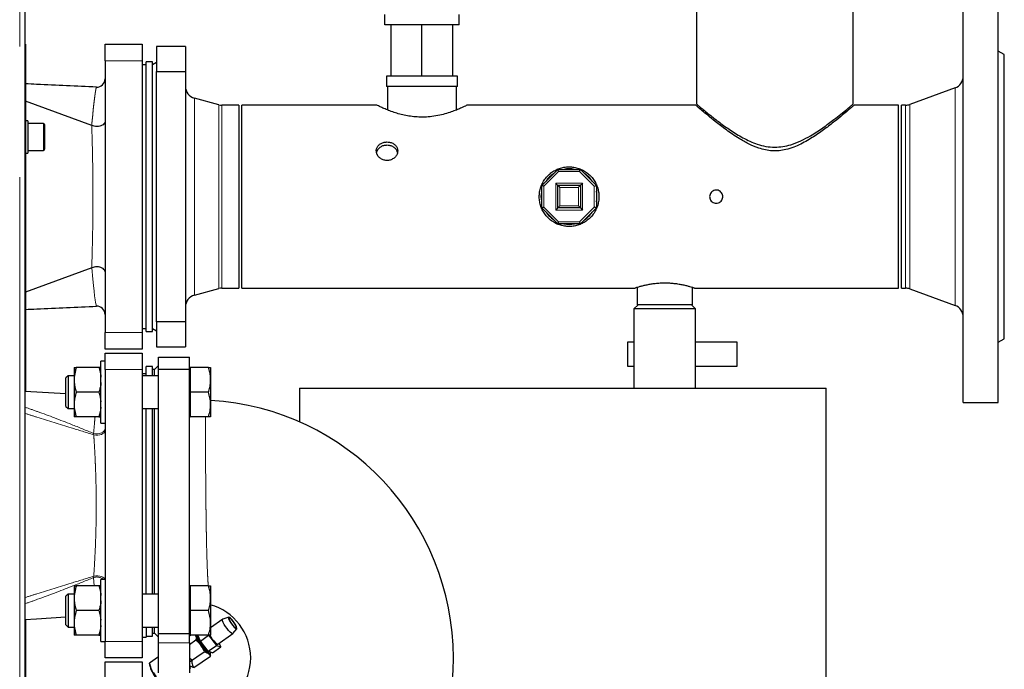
# Model space of a CAD drawing. Header units: millimetres. Extents: x 23 to 246, y 71 to 158.
# Tile 20 of 76: x 64.51 to 74.08, y 88.04 to 94.35. Entities that reach past the tile are written whole.
import ezdxf

# ---------------------------------------------------------------- set-up
doc = ezdxf.new("R2010")
doc.units = ezdxf.units.MM
doc.linetypes.add('PHANTOM', pattern=[12.7, 6.35, -1.27, 1.27, -1.27, 1.27, -1.27])

msp = doc.modelspace()

# ---------------------------------------------------------------- linework, layer by layer
at = {"color": 8, "linetype": 'PHANTOM', "lineweight": 18}
for p, q in [((64.5089, 73.7722), (64.5089, 100.9722)), ((64.5649, 94.0722), (64.5589, 94.0722)), ((65.6989, 93.9522), (65.3389, 93.9522)), ((73.5999, 91.5761), (73.5999, 93.6882)), ((66.2078, 93.5885), (66.2078, 92.6322)), ((66.4438, 93.5252), (66.4438, 92.6322)), ((66.4749, 93.5212), (66.4749, 92.6322)), ((73.1198, 91.7432), (73.1198, 93.5212)), ((73.1609, 91.7359), (73.1609, 93.5284)), ((64.7389, 93.082), (64.7389, 93.342)), ((65.2106, 93.3241), (65.2106, 93.3242)), ((69.7474, 92.8772), (69.6039, 92.7336)), ((69.9504, 92.8772), (69.7474, 92.8772)), ((70.0939, 92.7336), (69.9504, 92.8772)), ((69.6039, 92.7336), (69.6039, 92.5307)), ((69.7189, 92.7622), (69.9789, 92.7622)), ((69.7189, 92.5022), (69.7189, 92.7622)), ((69.9789, 92.7622), (69.9789, 92.5022)), ((70.0939, 92.5307), (70.0939, 92.7336)), ((69.7589, 92.7222), (69.7589, 92.5422)), ((69.9389, 92.7222), (69.7589, 92.7222)), ((69.9389, 92.5422), (69.9389, 92.7222)), ((66.2078, 92.6322), (66.2078, 91.6758)), ((66.4438, 92.6322), (66.4438, 91.7391)), ((66.4749, 92.6322), (66.4749, 91.7432)), ((69.7589, 92.5422), (69.9389, 92.5422)), ((69.6039, 92.5307), (69.7474, 92.3872)), ((69.9789, 92.5022), (69.7189, 92.5022)), ((69.9504, 92.3872), (70.0939, 92.5307)), ((69.7474, 92.3872), (69.9504, 92.3872)), ((65.2106, 91.9402), (65.2106, 91.9401)), ((65.3389, 91.3122), (65.6989, 91.3122)), ((65.6989, 90.9522), (65.3389, 90.9522)), ((65.2271, 90.3323), (65.2288, 90.319)), ((65.2288, 88.9454), (65.2271, 88.932)), ((65.2342, 88.8515), (65.2271, 88.932)), ((65.3389, 88.3122), (65.6989, 88.3122)), ((65.8589, 88.2969), (66.1589, 88.2969))]:
    msp.add_line(p, q, dxfattribs=at)
at = {"color": 7, "linetype": 'Continuous', "lineweight": 25}
for p, q in [((64.5589, 100.958), (64.5589, 73.7722)), ((71.0879, 95.4127), (71.0879, 93.5307)), ((72.6099, 93.5321), (72.6099, 95.4127)), ((73.6789, 90.6322), (73.6789, 94.6322)), ((74.0189, 90.6322), (74.0189, 94.6322)), ((68.0589, 94.3012), (68.0589, 94.4012)), ((68.7789, 94.3012), (68.7789, 94.4012)), ((68.7789, 94.3012), (68.0589, 94.3012)), ((68.1189, 93.8012), (68.1189, 94.3012)), ((68.4189, 93.8012), (68.4189, 94.3012)), ((68.7189, 93.8012), (68.7189, 94.3012)), ((64.5589, 94.1122), (64.5649, 94.1122)), ((64.5649, 94.1122), (64.5649, 94.0722)), ((65.3389, 93.9522), (65.3389, 94.1122)), ((65.3389, 94.1122), (65.6989, 94.1122)), ((65.6989, 94.1122), (65.6989, 93.9522)), ((66.1189, 94.0922), (65.8389, 94.0922)), ((65.8389, 94.0922), (65.8389, 93.8481)), ((66.1189, 94.0922), (66.1189, 93.8481)), ((64.5649, 94.0722), (64.5649, 93.7122)), ((74.0789, 94.0122), (74.0189, 94.0468)), ((74.0789, 91.2522), (74.0789, 94.0122)), ((65.3389, 93.9522), (65.3389, 91.3122)), ((65.6989, 93.9522), (65.6989, 91.3122)), ((65.7389, 93.9122), (65.6989, 93.9122)), ((65.7989, 93.9422), (65.7389, 93.9422)), ((65.7389, 91.3222), (65.7389, 93.9422)), ((65.7989, 91.3222), (65.7989, 93.9422)), ((65.8389, 93.9353), (65.7989, 93.9122)), ((65.8389, 91.4163), (65.8389, 93.8481)), ((65.8389, 93.8481), (66.1189, 93.8481)), ((66.1189, 93.8481), (66.1189, 91.4163)), ((68.0725, 93.8012), (68.0725, 93.7012)), ((68.1189, 93.8012), (68.0725, 93.8012)), ((68.4189, 93.8012), (68.1189, 93.8012)), ((68.7189, 93.8012), (68.4189, 93.8012)), ((68.7653, 93.8012), (68.7189, 93.8012)), ((68.7653, 93.7012), (68.7653, 93.8012)), ((64.5589, 93.7122), (64.5649, 93.7122)), ((64.5649, 93.7122), (64.5649, 90.7398)), ((68.7653, 93.7012), (68.0725, 93.7012)), ((68.0849, 93.7012), (68.0849, 93.4738)), ((68.7529, 93.474), (68.7529, 93.7012)), ((73.5999, 93.6882), (73.1609, 93.5284)), ((65.2092, 93.3247), (64.5649, 93.56)), ((66.4438, 93.5252), (66.2078, 93.5885)), ((66.6389, 93.5212), (66.4749, 93.5212)), ((66.6389, 93.5212), (66.6389, 92.6322)), ((67.9795, 93.5212), (66.6689, 93.5212)), ((66.6689, 91.7432), (66.6689, 93.5212)), ((71.079, 93.5212), (68.8574, 93.5212)), ((73.0489, 93.5212), (72.6189, 93.5212)), ((73.0489, 91.7432), (73.0489, 93.5212)), ((73.1198, 93.5212), (73.0789, 93.5212)), ((73.0789, 91.7432), (73.0789, 93.5212)), ((64.5889, 93.369), (64.5649, 93.369)), ((64.5889, 93.369), (64.5889, 93.055)), ((64.7389, 93.342), (64.5889, 93.342)), ((64.7489, 93.332), (64.7489, 93.092)), ((65.2092, 93.3247), (65.2106, 93.3241)), ((64.5649, 93.055), (64.5889, 93.055)), ((64.5889, 93.082), (64.7389, 93.082)), ((69.5839, 92.7419), (69.7391, 92.8972)), ((69.7391, 92.8972), (69.9586, 92.8972)), ((69.9586, 92.8972), (70.1139, 92.7419)), ((69.5839, 92.5224), (69.5839, 92.7419)), ((69.7389, 92.5222), (69.7389, 92.7422)), ((69.7389, 92.7422), (69.9589, 92.7422)), ((69.9589, 92.7422), (69.9589, 92.5222)), ((70.1139, 92.7419), (70.1139, 92.5224)), ((66.6389, 92.6322), (66.6389, 91.7432)), ((69.9389, 92.5422), (69.9589, 92.5222)), ((69.7391, 92.3672), (69.5839, 92.5224)), ((69.9589, 92.5222), (69.7389, 92.5222)), ((70.1139, 92.5224), (69.9586, 92.3672)), ((69.9589, 92.5222), (69.9789, 92.5022)), ((69.9586, 92.3672), (69.7391, 92.3672)), ((65.2092, 91.9396), (64.5649, 91.7043)), ((65.2106, 91.9402), (65.2092, 91.9396)), ((66.2078, 91.6758), (66.4438, 91.7391)), ((66.4749, 91.7432), (66.6389, 91.7432)), ((66.6689, 91.7432), (70.4899, 91.7432)), ((70.5089, 91.7494), (70.5089, 91.5822)), ((71.0489, 91.5822), (71.0489, 91.7495)), ((71.068, 91.7432), (73.0489, 91.7432)), ((73.0789, 91.7432), (73.1198, 91.7432)), ((73.1609, 91.7359), (73.5999, 91.5761)), ((70.5189, 91.5822), (70.4789, 91.5422)), ((70.4789, 91.5422), (70.4789, 90.7719)), ((71.0789, 91.5422), (70.4789, 91.5422)), ((70.7789, 91.5822), (70.5089, 91.5822)), ((71.0489, 91.5822), (70.7789, 91.5822)), ((71.0789, 91.5422), (71.0389, 91.5822)), ((71.0789, 90.7719), (71.0789, 91.5422)), ((65.8389, 91.4163), (65.8389, 91.1722)), ((66.1189, 91.4163), (65.8389, 91.4163)), ((66.1189, 91.4163), (66.1189, 91.1722)), ((65.3389, 91.1522), (65.3389, 91.3122)), ((65.6989, 91.3522), (65.7389, 91.3522)), ((65.6989, 91.3122), (65.6989, 91.1522)), ((65.7389, 91.3222), (65.7989, 91.3222)), ((65.7989, 91.3522), (65.8389, 91.3291)), ((70.4189, 90.9822), (70.4189, 91.2222)), ((70.4189, 91.2222), (70.4789, 91.2222)), ((71.0789, 91.2222), (71.4789, 91.2222)), ((71.4789, 91.2222), (71.4789, 90.9822)), ((74.0189, 91.2175), (74.0789, 91.2522)), ((65.6989, 91.1522), (65.3389, 91.1522)), ((65.3389, 91.1122), (65.6989, 91.1122)), ((65.3389, 90.9522), (65.3389, 91.1122)), ((65.6989, 91.1122), (65.6989, 90.9522)), ((65.8389, 91.1722), (66.1189, 91.1722)), ((65.3389, 91.0328), (65.2989, 91.0328)), ((65.2989, 90.7328), (65.2989, 91.0328)), ((65.8589, 91.0722), (66.1589, 91.0722)), ((65.8589, 90.9567), (65.8589, 91.0722)), ((66.1589, 90.9567), (66.1589, 91.0722)), ((65.0389, 90.9728), (65.0389, 90.8797)), ((65.2786, 90.9728), (65.0592, 90.9728)), ((65.3389, 90.9522), (65.3389, 88.3122)), ((65.6989, 90.9522), (65.6989, 88.3122)), ((65.7989, 90.9822), (65.7389, 90.9822)), ((65.7389, 90.8928), (65.7389, 90.9822)), ((65.7989, 90.8928), (65.7989, 90.9822)), ((65.8189, 90.9522), (65.7989, 90.9522)), ((65.8589, 90.9922), (65.8189, 90.9522)), ((65.8189, 90.8928), (65.8189, 90.9522)), ((65.8589, 90.9567), (66.1589, 90.9567)), ((65.8589, 88.3876), (65.8589, 90.9567)), ((66.1649, 90.9728), (66.1589, 90.9728)), ((66.1589, 88.3876), (66.1589, 90.9567)), ((66.1649, 90.9728), (66.1649, 90.8528)), ((66.3434, 90.9728), (66.1649, 90.9728)), ((66.3649, 90.9728), (66.3649, 90.8528)), ((70.4789, 90.9822), (70.4189, 90.9822)), ((71.4789, 90.9822), (71.0789, 90.9822)), ((64.9789, 90.8928), (64.9589, 90.8728)), ((64.9589, 90.6116), (64.9589, 90.8728)), ((65.0389, 90.8928), (64.9789, 90.8928)), ((64.9789, 90.8928), (64.9789, 90.5943)), ((65.0389, 90.8797), (65.0389, 90.8259)), ((65.0389, 90.8259), (65.0389, 90.6397)), ((65.7389, 90.9122), (65.6989, 90.9122)), ((65.8589, 90.8928), (65.6989, 90.8928)), ((66.1649, 90.8528), (66.1649, 90.7328)), ((66.3649, 90.8528), (66.3649, 90.6128)), ((65.2786, 90.7328), (65.0592, 90.7328)), ((65.2989, 90.4328), (65.2989, 90.7328)), ((66.1649, 90.7328), (66.1649, 90.6128)), ((66.3434, 90.7328), (66.1649, 90.7328)), ((67.2282, 90.7719), (67.2282, 90.4448)), ((67.2282, 90.7719), (72.3482, 90.7719)), ((72.3482, 84.5212), (72.3482, 90.7719)), ((65.0389, 90.6397), (65.0389, 90.5859)), ((73.6789, 90.6322), (74.0189, 90.6322)), ((64.9589, 90.5928), (64.9589, 90.6116)), ((64.9589, 90.5928), (64.9789, 90.5728)), ((64.9789, 90.5943), (64.9789, 90.5728)), ((64.9789, 90.5728), (65.0389, 90.5728)), ((65.0389, 90.5859), (65.0389, 90.4928)), ((65.6989, 90.5728), (65.8589, 90.5728)), ((65.7389, 88.7715), (65.7389, 90.5728)), ((65.7989, 88.7715), (65.7989, 90.5728)), ((65.8189, 88.7715), (65.8189, 90.5728)), ((66.1649, 90.6128), (66.1649, 90.4928)), ((66.3649, 90.6128), (66.3649, 90.4928)), ((65.2786, 90.4928), (65.0592, 90.4928)), ((66.1589, 90.4928), (66.1649, 90.4928)), ((66.3434, 90.4928), (66.1649, 90.4928)), ((65.2989, 90.4328), (65.3389, 90.4328)), ((65.3389, 88.9115), (65.2989, 88.9115)), ((65.2989, 88.6115), (65.2989, 88.9115)), ((65.0389, 88.8515), (65.0389, 88.7584)), ((65.2786, 88.8515), (65.0592, 88.8515)), ((66.1649, 88.8515), (66.1589, 88.8515)), ((66.1649, 88.8515), (66.1649, 88.7315)), ((66.3434, 88.8515), (66.1649, 88.8515)), ((66.3649, 88.8515), (66.3649, 88.7315)), ((64.9789, 88.7715), (64.9589, 88.7515)), ((64.9589, 88.4903), (64.9589, 88.7515)), ((65.0389, 88.7715), (64.9789, 88.7715)), ((64.9789, 88.7715), (64.9789, 88.4729)), ((65.0389, 88.7584), (65.0389, 88.7046)), ((65.8589, 88.7715), (65.6989, 88.7715)), ((66.1649, 88.7315), (66.1649, 88.6115)), ((66.3649, 88.7315), (66.3649, 88.4915)), ((65.0389, 88.7046), (65.0389, 88.5184)), ((64.5649, 88.5245), (64.5649, 87.7398)), ((65.2786, 88.6115), (65.0592, 88.6115)), ((65.2989, 88.3115), (65.2989, 88.6115)), ((66.1649, 88.6115), (66.1649, 88.4915)), ((66.3434, 88.6115), (66.1649, 88.6115)), ((66.4822, 88.5265), (66.3649, 88.4442)), ((66.4801, 88.5222), (66.4831, 88.527)), ((66.5402, 88.5474), (66.4831, 88.527)), ((64.9589, 88.4715), (64.9589, 88.4903)), ((64.9589, 88.4715), (64.9789, 88.4515)), ((64.9789, 88.4729), (64.9789, 88.4515)), ((64.9789, 88.4515), (65.0389, 88.4515)), ((65.0389, 88.5184), (65.0389, 88.4646)), ((65.0389, 88.4646), (65.0389, 88.3715)), ((65.6989, 88.4515), (65.8589, 88.4515)), ((65.7389, 88.4515), (65.7389, 88.3522)), ((65.7989, 88.3622), (65.7989, 88.4515)), ((65.8189, 88.3922), (65.8189, 88.4515)), ((66.1649, 88.4915), (66.1649, 88.3715)), ((66.3649, 88.4915), (66.3649, 88.3715)), ((66.5806, 88.388), (66.6192, 88.4347)), ((65.2786, 88.3715), (65.0592, 88.3715)), ((65.6989, 88.3522), (65.7389, 88.3522)), ((65.7389, 88.3622), (65.7989, 88.3622)), ((65.7989, 88.3922), (65.8189, 88.3922)), ((65.8189, 88.3922), (65.8589, 88.3522)), ((65.8589, 88.3876), (66.1589, 88.3876)), ((65.8589, 88.2969), (65.8589, 88.3876)), ((66.1589, 88.2969), (66.1589, 88.3876)), ((66.1589, 88.3715), (66.1649, 88.3715)), ((66.1589, 88.3652), (66.1678, 88.3715)), ((66.3434, 88.3715), (66.1649, 88.3715)), ((66.235, 88.3715), (66.2336, 88.3705)), ((66.2649, 88.3148), (66.2416, 88.3715)), ((66.2649, 88.3148), (66.3449, 88.3709)), ((66.3449, 88.3709), (66.4209, 88.2732)), ((66.4358, 88.2863), (66.5798, 88.3873)), ((65.2989, 88.3115), (65.3389, 88.3115)), ((65.3389, 88.1522), (65.3389, 88.3122)), ((65.6989, 88.3122), (65.6989, 88.1522)), ((65.8589, 88.0074), (65.8589, 88.2969)), ((66.1589, 88.2811), (66.2221, 88.3254)), ((66.1589, 88.2969), (66.1589, 88.0074)), ((66.3409, 88.2172), (66.2649, 88.3148)), ((66.3409, 88.2172), (66.4209, 88.2732)), ((66.383, 88.2022), (66.463, 88.2583)), ((66.4209, 88.2732), (66.463, 88.2583)), ((66.463, 88.2583), (66.448, 88.2949)), ((65.6989, 88.1522), (65.3389, 88.1522)), ((65.8589, 88.1631), (65.7691, 88.1001)), ((66.1589, 88.1119), (66.3016, 88.2119)), ((66.1589, 88.1534), (66.1839, 88.1284)), ((66.2024, 88.0573), (66.3624, 88.1695)), ((66.383, 88.2022), (66.3409, 88.2172)), ((66.3484, 88.2067), (66.3558, 88.2119)), ((66.3616, 88.2059), (66.3613, 88.2076)), ((65.3389, 87.9522), (65.3389, 88.1122)), ((65.3389, 88.1122), (65.6989, 88.1122)), ((65.6989, 88.1122), (65.6989, 87.9522)), ((65.7689, 88.1003), (65.7754, 88.0672)), ((65.7695, 88.1004), (65.7691, 88.1001)), ((66.1589, 88.0433), (66.1627, 88.0461)), ((66.1621, 88.0639), (66.1704, 88.0697)), ((66.1658, 88.0518), (66.1678, 88.0652))]:
    msp.add_line(p, q, dxfattribs=at)
at = {"color": 7, "linetype": 'Continuous', "lineweight": 25, "flags": 128}
for points in [[(69.7474, 92.8772), (69.7458, 92.8811), (69.7442, 92.8848), (69.7428, 92.8883), (69.7415, 92.8913), (69.7405, 92.8938), (69.7397, 92.8956), (69.7393, 92.8968), (69.7391, 92.8972)], [(69.9504, 92.8772), (69.9518, 92.8806), (69.9532, 92.884), (69.9545, 92.8872), (69.9557, 92.89), (69.9567, 92.8925), (69.9575, 92.8945), (69.9581, 92.896), (69.9585, 92.8969), (69.9586, 92.8972)], [(69.6039, 92.7336), (69.6, 92.7353), (69.5962, 92.7368), (69.5928, 92.7382), (69.5897, 92.7395), (69.5873, 92.7405), (69.5854, 92.7413), (69.5843, 92.7418), (69.5839, 92.7419)], [(69.7189, 92.7622), (69.7228, 92.7583), (69.7265, 92.7545), (69.73, 92.751), (69.733, 92.748), (69.7355, 92.7455), (69.7374, 92.7437), (69.7385, 92.7425), (69.7389, 92.7422)], [(69.7589, 92.7222), (69.755, 92.7261), (69.7512, 92.7298), (69.7478, 92.7333), (69.7447, 92.7363), (69.7423, 92.7388), (69.7404, 92.7406), (69.7393, 92.7418), (69.7389, 92.7422)], [(69.9389, 92.7222), (69.9428, 92.7261), (69.9465, 92.7298), (69.95, 92.7333), (69.953, 92.7363), (69.9555, 92.7388), (69.9574, 92.7406), (69.9585, 92.7418), (69.9589, 92.7422)], [(69.9789, 92.7622), (69.975, 92.7583), (69.9712, 92.7545), (69.9678, 92.751), (69.9647, 92.748), (69.9623, 92.7455), (69.9604, 92.7437), (69.9593, 92.7425), (69.9589, 92.7422)], [(69.5789, 92.6322), (69.5826, 92.6766), (69.5839, 92.6839)], [(69.5839, 92.5804), (69.5826, 92.5877), (69.5789, 92.6322)], [(69.7389, 92.5222), (69.7393, 92.5225), (69.7404, 92.5237), (69.7423, 92.5255), (69.7447, 92.528), (69.7478, 92.531), (69.7512, 92.5345), (69.755, 92.5383), (69.7589, 92.5422)], [(69.6039, 92.5307), (69.6, 92.5291), (69.5962, 92.5275), (69.5928, 92.5261), (69.5897, 92.5248), (69.5873, 92.5238), (69.5854, 92.523), (69.5843, 92.5226), (69.5839, 92.5224)], [(69.7389, 92.5222), (69.7386, 92.5219), (69.7377, 92.521), (69.7362, 92.5195), (69.7342, 92.5175), (69.7317, 92.515), (69.7289, 92.5122), (69.7257, 92.509), (69.7224, 92.5056), (69.7189, 92.5022)], [(70.1139, 92.5224), (70.1135, 92.5226), (70.1124, 92.523), (70.1105, 92.5238), (70.108, 92.5248), (70.105, 92.5261), (70.1015, 92.5275), (70.0978, 92.5291), (70.0939, 92.5307)], [(69.7391, 92.3672), (69.7392, 92.3675), (69.7396, 92.3684), (69.7402, 92.3698), (69.7411, 92.3718), (69.7421, 92.3743), (69.7433, 92.3772), (69.7446, 92.3803), (69.746, 92.3837), (69.7474, 92.3872)], [(69.9586, 92.3672), (69.9585, 92.3675), (69.958, 92.3687), (69.9573, 92.3705), (69.9562, 92.373), (69.955, 92.376), (69.9535, 92.3795), (69.952, 92.3833), (69.9504, 92.3872)], [(64.9589, 90.7155), (64.6739, 90.7331), (64.5589, 90.7402)], [(64.5589, 88.5242), (64.6736, 88.5312), (64.9589, 88.5488)], [(66.5377, 88.5435), (66.5391, 88.5337), (66.5448, 88.5193), (66.5543, 88.5017), (66.5664, 88.483), (66.5798, 88.465), (66.5932, 88.4498), (66.6051, 88.4391), (66.6141, 88.4338), (66.6193, 88.4348), (66.6201, 88.4418), (66.6165, 88.454), (66.6088, 88.4703), (66.5979, 88.4887), (66.585, 88.5073), (66.5714, 88.5241), (66.5586, 88.5373), (66.548, 88.5454), (66.5408, 88.5475), (66.5377, 88.5435)], [(66.5431, 88.5366), (66.5445, 88.5275), (66.55, 88.514), (66.5591, 88.4976), (66.5706, 88.4803), (66.583, 88.4643), (66.595, 88.4515), (66.6051, 88.4433), (66.612, 88.4409), (66.6149, 88.4444), (66.6135, 88.4535), (66.608, 88.4671), (66.5989, 88.4835), (66.5874, 88.5007), (66.575, 88.5167), (66.563, 88.5296), (66.5529, 88.5377), (66.546, 88.5402), (66.5431, 88.5366)], [(66.5806, 88.388), (66.5755, 88.3867), (66.5661, 88.3912), (66.5537, 88.4016), (66.5392, 88.4168), (66.524, 88.4357), (66.5094, 88.4564), (66.4968, 88.4771), (66.4872, 88.4961), (66.4814, 88.5116), (66.4801, 88.5222)], [(66.3607, 88.2101), (66.3621, 88.1989), (66.3594, 88.1918), (66.3524, 88.1908), (66.3416, 88.196), (66.3275, 88.207), (66.3112, 88.2231), (66.2936, 88.2433), (66.2758, 88.2664), (66.259, 88.2908), (66.2442, 88.3152), (66.2324, 88.3378), (66.2242, 88.3574), (66.2204, 88.3715)], [(66.2336, 88.3705), (66.2311, 88.365), (66.2325, 88.3536)], [(66.2325, 88.3536), (66.2383, 88.3373), (66.248, 88.3175), (66.2609, 88.2955), (66.276, 88.273), (66.2922, 88.2516), (66.3083, 88.233), (66.3232, 88.2185), (66.3357, 88.2092), (66.3448, 88.2058), (66.3484, 88.2067)], [(66.2405, 88.3592), (66.2391, 88.3706), (66.2392, 88.3715)], [(66.3557, 88.2119), (66.3528, 88.2114), (66.3437, 88.2148), (66.3312, 88.2241), (66.3163, 88.2386), (66.3002, 88.2572), (66.284, 88.2786), (66.2689, 88.3011), (66.256, 88.3231), (66.2463, 88.3429), (66.2405, 88.3592)], [(66.3553, 88.3718), (66.3654, 88.3554), (66.38, 88.3347), (66.3952, 88.3159), (66.4097, 88.3006), (66.4221, 88.2902), (66.4315, 88.2857), (66.4358, 88.2863)], [(66.1589, 88.0591), (66.1624, 88.0589), (66.1672, 88.0628), (66.168, 88.068)], [(66.1589, 88.0629), (66.1621, 88.0639), (66.1621, 88.0639)], [(66.1658, 88.0518), (66.1635, 88.0467), (66.1589, 88.0449)]]:
    msp.add_lwpolyline(points, dxfattribs=at)
at = {"color": 8, "linetype": 'PHANTOM', "lineweight": 18, "flags": 128}
for points in [[(65.2551, 91.5689), (65.2536, 91.5712), (65.2508, 91.5824), (65.2471, 91.6026), (65.2426, 91.6311), (65.2373, 91.6687), (65.2316, 91.7141), (65.2256, 91.7683), (65.2195, 91.8297), (65.2106, 91.9401), (65.2106, 91.9401), (65.2106, 91.9401)], [(65.2271, 90.3323), (65.246, 90.3283), (65.2657, 90.3278), (65.2851, 90.3307), (65.3028, 90.3369), (65.3178, 90.3459), (65.3293, 90.3573), (65.3364, 90.3704), (65.3389, 90.3842)], [(65.2288, 90.319), (65.2476, 90.3162), (65.2671, 90.316), (65.2862, 90.3184), (65.3036, 90.3231), (65.3183, 90.33), (65.3295, 90.3386), (65.3365, 90.3484), (65.3389, 90.3589)], [(65.2288, 88.9454), (65.2476, 88.9481), (65.2671, 88.9483), (65.2862, 88.9459), (65.3036, 88.9412), (65.3183, 88.9343), (65.3295, 88.9257), (65.3365, 88.9159), (65.3381, 88.9115)]]:
    msp.add_lwpolyline(points, dxfattribs=at)
at = {"color": 7, "linetype": 'Continuous', "lineweight": 25}
for centre, radius, start, end in [((73.5589, 93.801), 0.12, 290, 0), ((65.2589, 93.7759), 0.08, 267.41616, 359.99999), ((66.2389, 93.7044), 0.12, 180, 255), ((66.4749, 93.6412), 0.12, 255, 270), ((73.1198, 93.6412), 0.12, 270, 290), ((64.7389, 93.332), 0.01, 0, 90), ((64.7389, 93.092), 0.01, 270, 360), ((69.8489, 92.6322), 0.27, 123.95633, 146.04367), ((69.8489, 92.6322), 0.27, 78.95633, 101.04367), ((69.8489, 92.6322), 0.27, 33.95633, 56.04367), ((64.0074, 107.4592), 15.9339, 292.4568, 292.53464), ((69.8489, 92.6322), 0.27, 348.95633, 11.04367), ((69.8489, 92.6322), 0.27, 213.95633, 236.04367), ((69.8489, 92.6322), 0.27, 303.95633, 326.04367), ((69.8489, 92.6322), 0.27, 258.95633, 281.04367), ((66.4749, 91.6232), 0.12, 90, 105), ((73.1198, 91.6232), 0.12, 70, 90), ((66.2389, 91.5599), 0.12, 105, 180), ((65.2589, 91.4884), 0.08, 0.08661, 92.60196), ((73.5589, 91.4634), 0.12, 0, 70), ((66.2189, 88.1522), 2.505, 273.34129, 86.65871), ((66.2189, 88.1522), 0.535, 285.46893, 74.53605), ((66.1157, 88.1747), 0.3568, 197.52639, 221.10461)]:
    msp.add_arc(centre, radius, start, end, dxfattribs=at)
at = {"color": 8, "linetype": 'PHANTOM', "lineweight": 18}
msp.add_arc((65.259, 88.8391), 0.0983, 47.44176, 108.96012, dxfattribs=at)
at = {"color": 7, "linetype": 'Continuous', "lineweight": 25}
for points, knots in [([(65.2552, 93.696), (65.0613, 93.705), (64.8312, 93.7156), (64.6011, 93.7262), (64.5649, 93.7279)], [0, 0, 0, 0, 0.842358, 1, 1, 1, 1]), ([(68.8574, 93.5204), (68.8578, 93.5206), (68.8592, 93.5213), (68.8502, 93.5169), (68.8318, 93.508), (68.803, 93.4947), (68.7649, 93.4783), (68.7169, 93.4596), (68.6588, 93.4403), (68.5915, 93.4226), (68.5191, 93.41), (68.4443, 93.4039), (68.374, 93.4049), (68.307, 93.4119), (68.2454, 93.4232), (68.1868, 93.4381), (68.1313, 93.4559), (68.0806, 93.4751), (68.0374, 93.4935), (68.004, 93.5089), (67.9851, 93.5181), (67.9774, 93.5219), (67.9793, 93.521), (67.9795, 93.5209)], [0, 0, 0, 0, 0.018839, 0.066022, 0.114547, 0.1625, 0.211621, 0.264034, 0.317795, 0.37319, 0.430456, 0.481384, 0.534162, 0.579893, 0.626847, 0.674805, 0.723871, 0.777636, 0.832875, 0.887735, 0.944508, 0.994414, 1, 1, 1, 1]), ([(72.6189, 93.5212), (72.6174, 93.5199), (72.6145, 93.5174), (72.5914, 93.4974), (72.556, 93.4672), (72.5037, 93.4233), (72.4309, 93.3638), (72.3363, 93.2905), (72.2456, 93.2266), (72.1662, 93.1773), (72.1017, 93.1423), (72.0322, 93.1113), (71.9616, 93.0888), (71.8909, 93.0768), (71.8232, 93.0755), (71.7558, 93.0846), (71.6777, 93.1061), (71.5909, 93.1438), (71.5073, 93.1916), (71.4363, 93.2379), (71.3762, 93.2805), (71.3195, 93.323), (71.2584, 93.3708), (71.1962, 93.4215), (71.1431, 93.4661), (71.1055, 93.4982), (71.0852, 93.5157), (71.0765, 93.5232), (71.079, 93.5211), (71.079, 93.521)], [0, 0, 0, 0, 0.040863, 0.083114, 0.12394, 0.165769, 0.222219, 0.280286, 0.33806, 0.367679, 0.397286, 0.427448, 0.45814, 0.48371, 0.510002, 0.535584, 0.561816, 0.604113, 0.647502, 0.679742, 0.711985, 0.745167, 0.778343, 0.827288, 0.877472, 0.91766, 0.958945, 0.999174, 1, 1, 1, 1]), ([(71.0896, 93.5307), (71.0896, 93.5307), (71.0897, 93.5307), (71.1057, 93.5171), (71.1334, 93.494), (71.1733, 93.461), (71.2189, 93.4243), (71.2662, 93.3872), (71.3284, 93.3399), (71.4161, 93.2771), (71.5165, 93.2145), (71.6052, 93.1697), (71.6791, 93.1402), (71.7606, 93.1175), (71.8191, 93.1143), (71.8489, 93.1127)], [0, 0, 0, 0, 0.058454, 0.134645, 0.212855, 0.293297, 0.375406, 0.434963, 0.494528, 0.61696, 0.737859, 0.800502, 0.86309, 0.930323, 1, 1, 1, 1]), ([(71.8489, 93.1127), (71.8747, 93.1139), (71.9273, 93.1164), (72.0132, 93.1378), (72.104, 93.1739), (72.1874, 93.2189), (72.2575, 93.2623), (72.3162, 93.302), (72.3715, 93.3417), (72.4318, 93.3872), (72.4937, 93.436), (72.5469, 93.4795), (72.5836, 93.51), (72.6058, 93.5287), (72.6085, 93.531), (72.6098, 93.5321)], [0, 0, 0, 0, 0.060472, 0.122985, 0.208431, 0.296166, 0.359554, 0.422952, 0.488183, 0.553405, 0.652552, 0.754238, 0.835675, 0.919336, 1, 1, 1, 1]), ([(65.3389, 93.364), (65.3389, 93.3639), (65.3389, 93.3605), (65.3373, 93.3515), (65.3288, 93.3377), (65.311, 93.3248), (65.2875, 93.3162), (65.2608, 93.3131), (65.2336, 93.3153), (65.2182, 93.3212), (65.2106, 93.3241)], [0, 0, 0, 0, 0.002929, 0.093052, 0.245371, 0.396692, 0.547325, 0.697918, 0.848971, 1, 1, 1, 1]), ([(68.0789, 93.1637), (68.0672, 93.1628), (68.0439, 93.1609), (68.0129, 93.1465), (67.9892, 93.1248), (67.9756, 93.0971), (67.9736, 93.0665), (67.9834, 93.0364), (68.0038, 93.0103), (68.0328, 92.9915), (68.067, 92.9823), (68.1024, 92.9842), (68.1351, 92.9966), (68.1616, 93.0181), (68.1789, 93.046), (68.1849, 93.0767), (68.1789, 93.1066), (68.1619, 93.1326), (68.1355, 93.152), (68.1062, 93.1622), (68.0867, 93.1633), (68.0789, 93.1637)], [0, 0, 0, 0, 0.053438, 0.106867, 0.160524, 0.214337, 0.267904, 0.321203, 0.374636, 0.42839, 0.482158, 0.535605, 0.588901, 0.642444, 0.696254, 0.749931, 0.803284, 0.856631, 0.910287, 0.9641, 1, 1, 1, 1]), ([(68.0789, 93.1314), (68.0673, 93.1305), (68.044, 93.1287), (68.0127, 93.1144), (67.99, 93.0927), (67.9779, 93.0735), (67.9773, 93.0623), (67.9773, 93.0612)], [0, 0, 0, 0, 0.242409, 0.484768, 0.728317, 0.9727, 1, 1, 1, 1]), ([(68.1797, 93.0605), (68.1791, 93.065), (68.1771, 93.0794), (68.1616, 93.1003), (68.1358, 93.1197), (68.1063, 93.1299), (68.0868, 93.131), (68.0789, 93.1314)], [0, 0, 0, 0, 0.109078, 0.35002, 0.5926, 0.836008, 1, 1, 1, 1]), ([(70.1389, 92.6322), (70.1381, 92.648), (70.1366, 92.6797), (70.1246, 92.7258), (70.1059, 92.7692), (70.0802, 92.8092), (70.0481, 92.8447), (70.0098, 92.8751), (69.9664, 92.8988), (69.9195, 92.9149), (69.8709, 92.9226), (69.8228, 92.9223), (69.7763, 92.9141), (69.7322, 92.899), (69.6911, 92.8769), (69.6534, 92.8481), (69.6204, 92.8129), (69.5931, 92.7718), (69.5732, 92.7263), (69.5612, 92.6784), (69.5576, 92.6298), (69.5619, 92.5824), (69.5737, 92.5368), (69.5925, 92.494), (69.6181, 92.4545), (69.6503, 92.419), (69.6886, 92.3889), (69.732, 92.3652), (69.7791, 92.3493), (69.8275, 92.3416), (69.8758, 92.3422), (69.9222, 92.3503), (69.9662, 92.3656), (70.0074, 92.3878), (70.0448, 92.4166), (70.0779, 92.4521), (70.105, 92.4932), (70.1246, 92.5381), (70.1366, 92.5849), (70.1381, 92.6164), (70.1389, 92.6322)], [0, 0, 0, 0, 0.025901, 0.051807, 0.077669, 0.103538, 0.130187, 0.156834, 0.184213, 0.211585, 0.238063, 0.26454, 0.289861, 0.315187, 0.340909, 0.366635, 0.393649, 0.420657, 0.447917, 0.475167, 0.501279, 0.527389, 0.55278, 0.578176, 0.604224, 0.630277, 0.657464, 0.684646, 0.711754, 0.738853, 0.764615, 0.790379, 0.815693, 0.841013, 0.867403, 0.893792, 0.921152, 0.948506, 0.974254, 1, 1, 1, 1]), ([(71.2149, 92.6322), (71.2156, 92.6393), (71.217, 92.6537), (71.228, 92.6728), (71.2442, 92.6874), (71.2645, 92.6958), (71.2863, 92.697), (71.3073, 92.6908), (71.3251, 92.6781), (71.3377, 92.6603), (71.3437, 92.6392), (71.3424, 92.6174), (71.3339, 92.5972), (71.3193, 92.581), (71.3001, 92.5705), (71.2785, 92.5669), (71.2569, 92.5707), (71.2378, 92.5814), (71.2235, 92.5979), (71.2159, 92.6158), (71.2152, 92.6275), (71.2149, 92.6322)], [0, 0, 0, 0, 0.053592, 0.107184, 0.160868, 0.214598, 0.268239, 0.321784, 0.375378, 0.429091, 0.482805, 0.536402, 0.589941, 0.643578, 0.69731, 0.750992, 0.804554, 0.85811, 0.911794, 0.965523, 1, 1, 1, 1]), ([(65.3389, 91.9003), (65.3389, 91.9004), (65.3389, 91.9038), (65.3373, 91.9128), (65.3288, 91.9266), (65.311, 91.9395), (65.2875, 91.9481), (65.2608, 91.9512), (65.2336, 91.949), (65.2182, 91.9431), (65.2106, 91.9402)], [0, 0, 0, 0, 0.0029289, 0.0930528, 0.2453568, 0.3966912, 0.5473167, 0.6979141, 0.8489699, 1, 1, 1, 1]), ([(70.7789, 91.7918), (70.7633, 91.7915), (70.7317, 91.791), (70.6858, 91.787), (70.6423, 91.7811), (70.6024, 91.7737), (70.5666, 91.7656), (70.5364, 91.7576), (70.5123, 91.7506), (70.4966, 91.7457), (70.489, 91.7432), (70.4897, 91.7434), (70.4899, 91.7435)], [0, 0, 0, 0, 0.101916, 0.206897, 0.308787, 0.413445, 0.518801, 0.627059, 0.734847, 0.845963, 0.950106, 1, 1, 1, 1]), ([(71.068, 91.7435), (71.0681, 91.7434), (71.0685, 91.7433), (71.0607, 91.7458), (71.0455, 91.7506), (71.0233, 91.7571), (70.9943, 91.7648), (70.9591, 91.7729), (70.9179, 91.7807), (70.8733, 91.7869), (70.8263, 91.791), (70.7948, 91.7915), (70.7789, 91.7918)], [0, 0, 0, 0, 0.0564935, 0.1612823, 0.2616712, 0.3647856, 0.4688225, 0.5756566, 0.6833772, 0.7943344, 0.8956783, 1, 1, 1, 1]), ([(64.5649, 91.5364), (64.6012, 91.5381), (64.8312, 91.5487), (65.0614, 91.5594), (65.2552, 91.5683)], [0, 0, 0, 0, 0.158056, 1, 1, 1, 1]), ([(65.0592, 90.9728), (65.0561, 90.9632), (65.0463, 90.9327), (65.0419, 90.9012), (65.0389, 90.8797)], [0, 0, 0, 0, 0.31666, 1, 1, 1, 1]), ([(65.0389, 90.9728), (65.039, 90.9728), (65.0417, 90.9728), (65.0506, 90.9728), (65.0592, 90.9728)], [0, 0, 0, 0, 0.030025, 1, 1, 1, 1]), ([(65.2786, 90.9728), (65.2817, 90.9632), (65.2915, 90.9327), (65.2959, 90.9012), (65.2989, 90.8797)], [0, 0, 0, 0, 0.31666, 1, 1, 1, 1]), ([(65.2989, 90.9728), (65.2988, 90.9728), (65.296, 90.9728), (65.2872, 90.9728), (65.2786, 90.9728)], [0, 0, 0, 0, 0.030025, 1, 1, 1, 1]), ([(66.3649, 90.8528), (66.3646, 90.8617), (66.364, 90.8864), (66.3575, 90.9267), (66.3481, 90.9574), (66.3434, 90.9728)], [0, 0, 0, 0, 0.219135, 0.607251, 1, 1, 1, 1]), ([(66.3434, 90.9728), (66.3494, 90.9728), (66.3615, 90.9728), (66.3638, 90.9728), (66.3649, 90.9728)], [0, 0, 0, 0, 0.495465, 1, 1, 1, 1]), ([(65.0389, 90.8259), (65.0396, 90.8187), (65.0429, 90.7871), (65.0521, 90.7564), (65.0592, 90.7328)], [0, 0, 0, 0, 0.230846, 1, 1, 1, 1]), ([(65.2989, 90.8259), (65.2981, 90.8187), (65.2948, 90.7871), (65.2857, 90.7564), (65.2786, 90.7328)], [0, 0, 0, 0, 0.2308471, 1, 1, 1, 1]), ([(66.3434, 90.7328), (66.3459, 90.7404), (66.3533, 90.7637), (66.3626, 90.8037), (66.3641, 90.8364), (66.3649, 90.8528)], [0, 0, 0, 0, 0.194783, 0.594646, 1, 1, 1, 1]), ([(65.0592, 90.7328), (65.0581, 90.7295), (65.0481, 90.6991), (65.0432, 90.6677), (65.0389, 90.6397)], [0, 0, 0, 0, 0.107812, 1, 1, 1, 1]), ([(65.2786, 90.7328), (65.2797, 90.7295), (65.2897, 90.6991), (65.2945, 90.6677), (65.2989, 90.6397)], [0, 0, 0, 0, 0.107812, 1, 1, 1, 1]), ([(66.3649, 90.6128), (66.3649, 90.6157), (66.3647, 90.6372), (66.36, 90.6778), (66.349, 90.7144), (66.3434, 90.7328)], [0, 0, 0, 0, 0.070097, 0.530773, 1, 1, 1, 1]), ([(65.0389, 90.5859), (65.039, 90.585), (65.0417, 90.5535), (65.0506, 90.5227), (65.0592, 90.4928)], [0, 0, 0, 0, 0.030017, 1, 1, 1, 1]), ([(65.2989, 90.5859), (65.2988, 90.585), (65.296, 90.5535), (65.2872, 90.5227), (65.2786, 90.4928)], [0, 0, 0, 0, 0.030017, 1, 1, 1, 1]), ([(66.3434, 90.4928), (66.3494, 90.5123), (66.3615, 90.5516), (66.3638, 90.5923), (66.3649, 90.6128)], [0, 0, 0, 0, 0.4954695, 1, 1, 1, 1]), ([(65.0592, 90.4928), (65.0581, 90.4928), (65.0481, 90.4928), (65.0432, 90.4928), (65.0389, 90.4928)], [0, 0, 0, 0, 0.107833, 1, 1, 1, 1]), ([(65.2786, 90.4928), (65.2797, 90.4928), (65.2897, 90.4928), (65.2945, 90.4928), (65.2989, 90.4928)], [0, 0, 0, 0, 0.1078331, 1, 1, 1, 1]), ([(66.3649, 90.4928), (66.3649, 90.4928), (66.3647, 90.4928), (66.36, 90.4928), (66.349, 90.4928), (66.3434, 90.4928)], [0, 0, 0, 0, 0.0700749, 0.5307834, 1, 1, 1, 1]), ([(65.0592, 88.8515), (65.0561, 88.8418), (65.0463, 88.8113), (65.0419, 88.7799), (65.0389, 88.7584)], [0, 0, 0, 0, 0.316648, 1, 1, 1, 1]), ([(65.0389, 88.8515), (65.039, 88.8515), (65.0417, 88.8515), (65.0506, 88.8515), (65.0592, 88.8515)], [0, 0, 0, 0, 0.030025, 1, 1, 1, 1]), ([(65.2786, 88.8515), (65.2817, 88.8418), (65.2915, 88.8113), (65.2959, 88.7799), (65.2989, 88.7584)], [0, 0, 0, 0, 0.316648, 1, 1, 1, 1]), ([(65.2989, 88.8515), (65.2988, 88.8515), (65.296, 88.8515), (65.2872, 88.8515), (65.2786, 88.8515)], [0, 0, 0, 0, 0.030025, 1, 1, 1, 1]), ([(66.3649, 88.7315), (66.3646, 88.7404), (66.364, 88.765), (66.3575, 88.8054), (66.3481, 88.8361), (66.3434, 88.8515)], [0, 0, 0, 0, 0.2191583, 0.6072628, 1, 1, 1, 1]), ([(66.3434, 88.8515), (66.3494, 88.8515), (66.3615, 88.8515), (66.3638, 88.8515), (66.3649, 88.8515)], [0, 0, 0, 0, 0.495465, 1, 1, 1, 1]), ([(66.3434, 88.6115), (66.3459, 88.6191), (66.3533, 88.6424), (66.3626, 88.6823), (66.3641, 88.715), (66.3649, 88.7315)], [0, 0, 0, 0, 0.194788, 0.594663, 1, 1, 1, 1]), ([(65.0389, 88.7046), (65.0396, 88.6973), (65.0429, 88.6658), (65.0521, 88.6351), (65.0592, 88.6115)], [0, 0, 0, 0, 0.230817, 1, 1, 1, 1]), ([(65.2989, 88.7046), (65.2981, 88.6973), (65.2948, 88.6658), (65.2857, 88.6351), (65.2786, 88.6115)], [0, 0, 0, 0, 0.230818, 1, 1, 1, 1]), ([(65.0592, 88.6115), (65.0581, 88.6082), (65.0481, 88.5778), (65.0432, 88.5464), (65.0389, 88.5184)], [0, 0, 0, 0, 0.107812, 1, 1, 1, 1]), ([(65.2786, 88.6115), (65.2797, 88.6082), (65.2897, 88.5778), (65.2945, 88.5464), (65.2989, 88.5184)], [0, 0, 0, 0, 0.107812, 1, 1, 1, 1]), ([(66.3649, 88.4915), (66.3649, 88.4943), (66.3647, 88.5159), (66.36, 88.5565), (66.349, 88.5931), (66.3434, 88.6115)], [0, 0, 0, 0, 0.070097, 0.530773, 1, 1, 1, 1]), ([(65.0389, 88.4646), (65.039, 88.4637), (65.0417, 88.4321), (65.0506, 88.4014), (65.0592, 88.3715)], [0, 0, 0, 0, 0.030017, 1, 1, 1, 1]), ([(65.2989, 88.4646), (65.2988, 88.4637), (65.296, 88.4321), (65.2872, 88.4014), (65.2786, 88.3715)], [0, 0, 0, 0, 0.030017, 1, 1, 1, 1]), ([(66.3434, 88.3715), (66.3494, 88.391), (66.3615, 88.4303), (66.3638, 88.471), (66.3649, 88.4915)], [0, 0, 0, 0, 0.495441, 1, 1, 1, 1]), ([(65.0592, 88.3715), (65.0581, 88.3715), (65.0481, 88.3715), (65.0432, 88.3715), (65.0389, 88.3715)], [0, 0, 0, 0, 0.107833, 1, 1, 1, 1]), ([(65.2786, 88.3715), (65.2797, 88.3715), (65.2897, 88.3715), (65.2945, 88.3715), (65.2989, 88.3715)], [0, 0, 0, 0, 0.1078331, 1, 1, 1, 1]), ([(66.2185, 88.3715), (66.2186, 88.3712), (66.2222, 88.3644), (66.2235, 88.3488), (66.2225, 88.3325), (66.2221, 88.3254)], [0, 0, 0, 0, 0.024371, 0.574816, 1, 1, 1, 1]), ([(66.3649, 88.3715), (66.3649, 88.3715), (66.3647, 88.3715), (66.36, 88.3715), (66.349, 88.3715), (66.3434, 88.3715)], [0, 0, 0, 0, 0.0700749, 0.5307834, 1, 1, 1, 1]), ([(66.2221, 88.3254), (66.2335, 88.3147), (66.2568, 88.2929), (66.2836, 88.2541), (66.2957, 88.2256), (66.3016, 88.2119)], [0, 0, 0, 0, 0.336134, 0.682251, 1, 1, 1, 1]), ([(66.3016, 88.2119), (66.3109, 88.209), (66.33, 88.2032), (66.3505, 88.1886), (66.3586, 88.1757), (66.3624, 88.1695)], [0, 0, 0, 0, 0.336152, 0.682267, 1, 1, 1, 1]), ([(66.3624, 88.1695), (66.363, 88.1767), (66.3643, 88.1915), (66.3615, 88.204), (66.3601, 88.2104)], [0, 0, 0, 0, 0.485491, 1, 1, 1, 1]), ([(65.7691, 88.1001), (65.7735, 88.0836), (65.7824, 88.0501), (65.806, 88.0065), (65.8273, 87.9827), (65.8374, 87.9713)], [0, 0, 0, 0, 0.336154, 0.682268, 1, 1, 1, 1]), ([(66.2024, 88.0573), (66.1929, 88.0601), (66.1755, 88.065), (66.164, 88.0745), (66.1589, 88.0787)], [0, 0, 0, 0, 0.551811, 1, 1, 1, 1]), ([(66.1839, 88.1284), (66.1836, 88.1247), (66.1825, 88.1118), (66.1837, 88.0914), (66.1909, 88.0716), (66.1989, 88.0617), (66.2024, 88.0573)], [0, 0, 0, 0, 0.128316, 0.437, 0.754646, 1, 1, 1, 1])]:
    msp.add_open_spline(points, degree=3, knots=knots, dxfattribs=at)
at = {"color": 8, "linetype": 'PHANTOM', "lineweight": 18}
for points, knots in [([(65.2106, 93.3242), (65.2106, 93.3242), (65.2106, 93.3582), (65.2164, 93.3866), (65.2209, 93.4542), (65.2268, 93.5078), (65.2324, 93.5577), (65.2379, 93.6006), (65.2429, 93.636), (65.2473, 93.6635), (65.2509, 93.6829), (65.2536, 93.6944), (65.2546, 93.6951), (65.2551, 93.6954)], [0, 0, 0, 0, 0.000005, 0.101019, 0.202526, 0.304053, 0.405577, 0.50932, 0.613065, 0.712965, 0.812859, 0.915453, 1, 1, 1, 1]), ([(65.2092, 91.9396), (65.2092, 91.9396), (65.2092, 91.9396), (65.2128, 92.059), (65.2153, 92.1601), (65.2184, 92.3098), (65.2204, 92.4684), (65.2212, 92.6238), (65.2206, 92.7704), (65.2192, 92.9054), (65.2165, 93.0512), (65.214, 93.166), (65.2092, 93.3247), (65.2092, 93.3247), (65.2092, 93.3247)], [0, 0, 0, 0, 0.000003, 0.081549, 0.163092, 0.275263, 0.387835, 0.499984, 0.594807, 0.689891, 0.784725, 0.892358, 0.999997, 1, 1, 1, 1]), ([(64.5589, 90.5878), (64.6004, 90.5731), (64.7523, 90.5194), (64.9758, 90.4352), (65.1556, 90.3615), (65.2271, 90.3323)], [0, 0, 0, 0, 0.184938, 0.676313, 1, 1, 1, 1]), ([(65.2288, 90.319), (65.1553, 90.3417), (64.9719, 90.3984), (64.748, 90.4669), (64.5982, 90.5148), (64.5589, 90.5274)], [0, 0, 0, 0, 0.330482, 0.824471, 1, 1, 1, 1]), ([(65.2271, 90.3323), (65.2299, 90.3647), (65.2347, 90.4192), (65.2394, 90.4709), (65.2411, 90.4905), (65.2413, 90.4928)], [0, 0, 0, 0, 0.563582, 0.94885, 1, 1, 1, 1]), ([(66.3135, 90.4928), (66.3135, 90.4862), (66.3136, 90.4656), (66.3138, 90.4208), (66.3139, 90.3829), (66.3142, 90.324), (66.3145, 90.2598), (66.315, 90.1663), (66.3156, 90.0678), (66.3163, 89.963), (66.3171, 89.8546), (66.3181, 89.744), (66.3192, 89.6317), (66.3206, 89.5203), (66.3218, 89.4372), (66.3232, 89.3564), (66.3248, 89.2776), (66.3266, 89.2008), (66.3293, 89.1038), (66.3325, 89.0142), (66.3364, 88.935), (66.3392, 88.885), (66.3412, 88.8602), (66.3419, 88.8507)], [0, 0, 0, 0, 0.0207918, 0.0641832, 0.1075745, 0.1079377, 0.1924668, 0.2360017, 0.279538, 0.3643307, 0.4080067, 0.4516803, 0.536936, 0.5808532, 0.6247708, 0.6677324, 0.7106924, 0.7549108, 0.7991272, 0.8846041, 0.9285792, 0.9725551, 1, 1, 1, 1]), ([(65.2288, 88.9454), (65.2316, 88.9898), (65.2373, 89.0793), (65.2436, 89.207), (65.2479, 89.322), (65.2507, 89.4232), (65.2524, 89.5268), (65.253, 89.6356), (65.2523, 89.7481), (65.2503, 89.8598), (65.2471, 89.9662), (65.2431, 90.0677), (65.2381, 90.1671), (65.2332, 90.251), (65.23, 90.3005), (65.2288, 90.319)], [0, 0, 0, 0, 0.10598, 0.213208, 0.283927, 0.354645, 0.42731, 0.499975, 0.57975, 0.660242, 0.733112, 0.805991, 0.88077, 0.955555, 1, 1, 1, 1]), ([(64.5589, 88.7369), (64.5982, 88.7495), (64.748, 88.7975), (64.9719, 88.8659), (65.1553, 88.9226), (65.2288, 88.9454)], [0, 0, 0, 0, 0.175529, 0.669537, 1, 1, 1, 1]), ([(65.2271, 88.932), (65.1556, 88.9028), (64.9758, 88.8291), (64.7523, 88.7449), (64.6004, 88.6912), (64.5589, 88.6766)], [0, 0, 0, 0, 0.323667, 0.815062, 1, 1, 1, 1])]:
    msp.add_open_spline(points, degree=3, knots=knots, dxfattribs=at)

doc.saveas('drawing.dxf')
